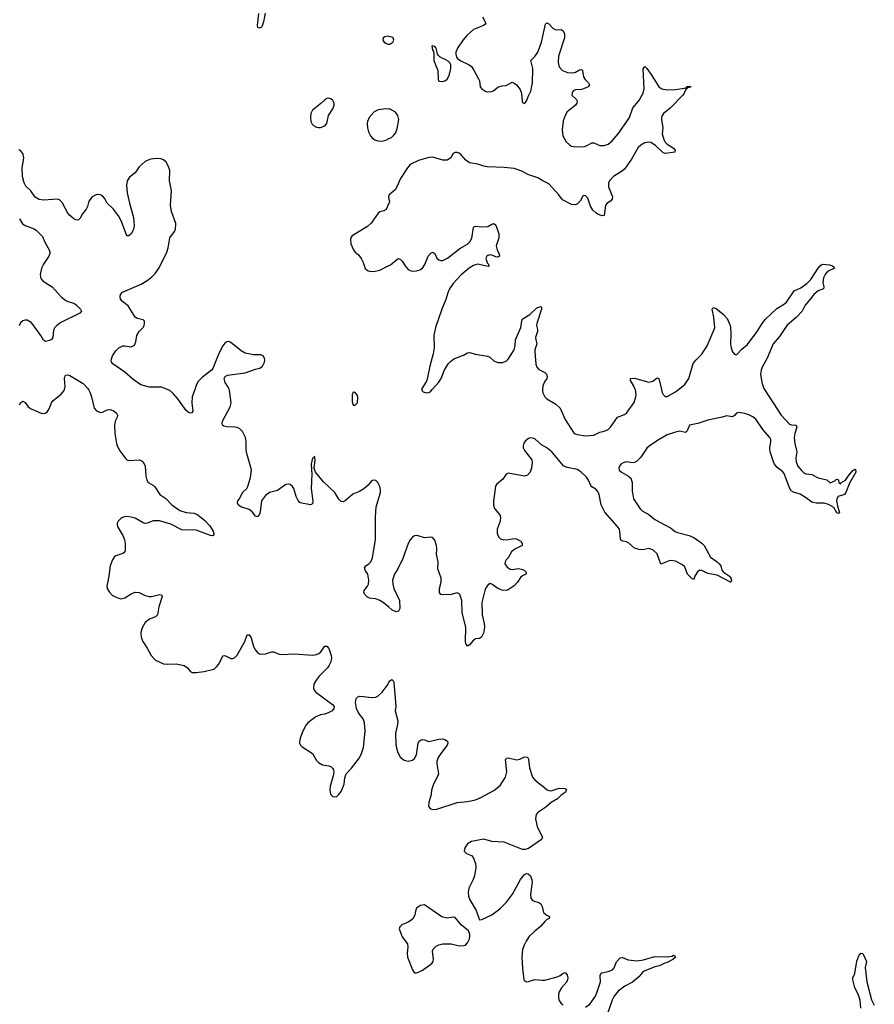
# Model space of a CAD drawing. Header units: inches. Extents: x 1649826 to 1814874, y 507393 to 641959.
# Tile 87 of 131: x 1746378 to 1754762, y 563969 to 573629. Entities that reach past the tile are written whole.
import ezdxf

# ---------------------------------------------------------------- set-up
doc = ezdxf.new("R2010")
doc.units = ezdxf.units.IN
doc.header["$MEASUREMENT"] = 0
for name, color, linetype in [('B7546', 7, 'Continuous'), ('B7547', 7, 'Continuous'), ('B7556', 7, 'Continuous'), ('B7557', 7, 'Continuous')]:
    doc.layers.add(name, color=color, linetype=linetype)

msp = doc.modelspace()

# ---------------------------------------------------------------- linework, layer by layer
at = {"layer": 'B7546', "color": 6, "elevation": 500}
for points in [[(1746377.2, 569850), (1746390, 569874.9), (1746410, 569888.2), (1746430, 569873), (1746462.6, 569830), (1746490, 569811.6), (1746590, 569770.5), (1746610, 569764.9), (1746630, 569767.7), (1746650, 569784), (1746668.5, 569811.5), (1746689.8, 569870), (1746705.6, 569894.4), (1746784.1, 569955.9), (1746814, 569990), (1746816.2, 570000)], [(1747052.2, 570000), (1747068.5, 569970), (1747082, 569930), (1747110, 569818), (1747130, 569790.8), (1747170, 569776.3), (1747190, 569779.3), (1747237.2, 569802.7), (1747270, 569806), (1747305.5, 569790), (1747328.4, 569770), (1747336, 569750), (1747333.1, 569730), (1747314.3, 569690), (1747309.1, 569650), (1747312.2, 569570), (1747327.6, 569470), (1747333.4, 569450), (1747359.6, 569399.6), (1747420.3, 569320.3), (1747430.4, 569310.3), (1747450, 569304.9), (1747550.2, 569310.2), (1747570, 569304.9), (1747590, 569292), (1747607.2, 569250), (1747613.8, 569150), (1747624.7, 569110), (1747639.5, 569090), (1747690, 569059.7), (1747705, 569045), (1747751.1, 568970), (1747811.1, 568931.1), (1747871.8, 568870), (1747950, 568815.1), (1748010, 568794.4), (1748090, 568788.4), (1748125.7, 568770), (1748194.9, 568714.9), (1748244.5, 568664.4), (1748276.5, 568610), (1748282, 568578), (1748280.7, 568570), (1748273.8, 568566.2), (1748250, 568568.9), (1748110, 568620.6), (1747970, 568623.5), (1747860, 568680), (1747750, 568712.1), (1747686.5, 568713.5), (1747630, 568690.7), (1747610, 568687.4), (1747590, 568693.5), (1747510, 568737.4), (1747470, 568749.7), (1747430, 568755.1), (1747407, 568753), (1747377.8, 568742.3), (1747342.4, 568710), (1747334.4, 568690), (1747334.4, 568670), (1747341.3, 568650), (1747390.2, 568570.2), (1747407.1, 568527.1), (1747413.1, 568486.9), (1747413.3, 568426.7), (1747409.1, 568410.9), (1747400, 568400), (1747388.1, 568391.9), (1747322, 568370), (1747304.2, 568355.8), (1747287.2, 568330), (1747264.9, 568270), (1747253.1, 568170), (1747234, 568070), (1747237.6, 568050), (1747254.8, 568014.8), (1747284.8, 567984.8), (1747330, 567959.5), (1747370, 567948.8), (1747410, 567957.6), (1747470, 567995.8), (1747510, 568014), (1747550, 568010.3), (1747610, 567979), (1747649.2, 567969.2), (1747670, 567970.2), (1747750, 567991.3), (1747770, 567986.8), (1747776, 567970), (1747743.9, 567870), (1747730.2, 567789.8), (1747709.2, 567770.8), (1747650, 567747.1), (1747610, 567714.3), (1747582, 567670), (1747568.3, 567631.7), (1747565.5, 567610), (1747570.2, 567570), (1747584.7, 567530), (1747630, 567464.4), (1747667.9, 567390), (1747710, 567346), (1747790, 567310.3), (1747830, 567306.3), (1747912.1, 567307.9), (1747990, 567294.4), (1748024.4, 567270), (1748050, 567236.3), (1748070, 567224.4), (1748110, 567223.1), (1748186.2, 567233.8), (1748270, 567253), (1748290, 567262), (1748310, 567279.1), (1748330, 567307.7), (1748371.5, 567388.5), (1748390, 567392.2), (1748450, 567360.3), (1748470, 567360.3), (1748490, 567372), (1748510, 567394.4), (1748586, 567530), (1748610, 567594.8), (1748630, 567594.9), (1748650, 567564), (1748670, 567480.7), (1748690, 567442.4), (1748710, 567421.1), (1748730, 567408.9), (1748750, 567404), (1748790, 567406.9), (1748850, 567428.7), (1748868.5, 567428.5), (1748924.7, 567404.7), (1748950, 567400.5), (1749070, 567408), (1749250, 567394.9), (1749290, 567400.3), (1749312.7, 567410), (1749332.4, 567427.6), (1749370, 567482.8), (1749390, 567482.8), (1749410, 567460.7), (1749434.3, 567390), (1749435.6, 567370), (1749428.9, 567330), (1749411.7, 567290), (1749397, 567270), (1749317, 567190), (1749284.9, 567150), (1749264.2, 567110), (1749259.5, 567070), (1749266.7, 567050), (1749282.4, 567030), (1749448, 566910), (1749461.6, 566890), (1749460.5, 566870), (1749443, 566850), (1749409.2, 566830.8), (1749370, 566817.2), (1749330, 566809.8), (1749283.8, 566790), (1749206, 566730), (1749187.8, 566710), (1749155.6, 566650), (1749130, 566579), (1749122.6, 566542.6), (1749123.1, 566530), (1749132.4, 566510), (1749150, 566494), (1749251, 566431), (1749290, 566361.6), (1749310, 566340.3), (1749350, 566320.2), (1749410.7, 566310), (1749430, 566301.7), (1749446.1, 566286.1), (1749455.3, 566270), (1749458.7, 566250), (1749452.4, 566210), (1749423.7, 566110), (1749419.3, 566070), (1749427.7, 566030), (1749448.4, 566008.4), (1749470, 566004), (1749490, 566007.3), (1749510, 566026.8), (1749530, 566056), (1749559.5, 566130), (1749567.7, 566192.3), (1749579.5, 566230), (1749633.9, 566286.1), (1749710, 566388), (1749729.7, 566430), (1749749.7, 566490), (1749766.8, 566650), (1749761.2, 566730), (1749747.2, 566770), (1749701, 566830), (1749681.7, 566870), (1749671.3, 566930), (1749679.6, 566970), (1749694.7, 566985.2), (1749710, 566991.3), (1749750, 566990.2), (1749830, 566978.4), (1749870, 566983.2), (1749890, 566991.5), (1749933.7, 567030), (1749983, 567097), (1750000, 567125.9)], [(1748094.5, 570000), (1748070, 569929), (1748067, 569870), (1748077.3, 569790), (1748067.5, 569772.5), (1748051.2, 569768.8), (1748030, 569777.8), (1748010, 569794.2), (1747930, 569908.7), (1747883.1, 569963.1), (1747850, 569989.8), (1747827, 570000)], [(1750000, 567864.3), (1749943.9, 567910), (1749910, 567932.2), (1749870, 567945.7), (1749810, 567954), (1749790, 567962.7), (1749766.2, 567986.2), (1749755.4, 568010), (1749758.6, 568030), (1749789, 568070), (1749798.3, 568090), (1749803.7, 568130), (1749791.5, 568190), (1749767.8, 568230), (1749761.4, 568250), (1749772.2, 568270), (1749806.3, 568293.7), (1749821.2, 568310), (1749837.5, 568350), (1749868.2, 568530), (1749868.6, 568751.4), (1749874.5, 568850), (1749917.3, 568990), (1749917.5, 569017.5), (1749909.8, 569050), (1749890, 569087.3), (1749870, 569107.8), (1749850, 569112.8), (1749830, 569103.5), (1749797.4, 569062.6), (1749754.7, 569025.3), (1749710, 568999.1), (1749644.7, 568975.3), (1749570, 568907.6), (1749550, 568899.6), (1749530, 568903.6), (1749510, 568924.5), (1749469.1, 568989.1), (1749356.6, 569096.6), (1749279.3, 569190), (1749268, 569230), (1749275.1, 569310), (1749270, 569346), (1749264.7, 569335.3), (1749250, 569328), (1749236, 569270), (1749243, 569170), (1749235.8, 569030), (1749254.1, 568905.9), (1749252.8, 568887.3), (1749244.9, 568875.1), (1749230, 568868), (1749129.6, 568890), (1749110, 568912.3), (1749090, 568952.3), (1749065.7, 569030), (1749054.3, 569050), (1749030, 569068.2), (1749010, 569073.7), (1748987.3, 569070), (1748907.3, 569010), (1748830, 568992), (1748790, 568962.6), (1748750.2, 568910), (1748737.6, 568802.4), (1748730, 568779.5), (1748710, 568752), (1748690, 568758), (1748659.6, 568799.6), (1748630, 568824), (1748548.5, 568848.5), (1748522, 568870), (1748514.5, 568890), (1748519.3, 568910), (1748534.5, 568930), (1748565.1, 568990), (1748604.7, 569030), (1748614.5, 569050), (1748641.9, 569138.1), (1748652.2, 569212.2), (1748605.6, 569374.4), (1748599.7, 569410), (1748600.5, 569490), (1748592.8, 569530), (1748563.6, 569590), (1748535.9, 569615.9), (1748510, 569626.9), (1748490, 569632.1), (1748410, 569635.3), (1748381.5, 569641.5), (1748366.9, 569650), (1748363.1, 569670), (1748368.2, 569690), (1748443.8, 569830), (1748454, 569870), (1748435.5, 569995.6), (1748433.7, 570000)]]:
    msp.add_lwpolyline(points, dxfattribs=at)
msp.add_lwpolyline([(1749650, 569976), (1749638.4, 569950), (1749639.1, 569879.1), (1749650, 569846.8), (1749670, 569846.8), (1749693.3, 569870), (1749694, 569926), (1749687.3, 569950), (1749670, 569971.8)], close=True, dxfattribs=at)
at = {"layer": 'B7547', "color": 6}
for points, elevation in [([(1748785.5, 573694.5), (1748769.3, 573610), (1748756.8, 573570), (1748750, 573556.9), (1748730, 573545.1), (1748714.5, 573554.5), (1748711, 573571), (1748723.1, 573690)], 400), ([(1750000, 573464.2), (1749990, 573466.6), (1749959.1, 573460.9), (1749942.8, 573450), (1749940.7, 573430), (1749954, 573410), (1749970, 573398), (1749990, 573390.5), (1750000, 573390.5)], 500), ([(1750000, 572751.5), (1749970, 572755.3), (1749894.4, 572745.6), (1749855.3, 572724.7), (1749807.6, 572670), (1749789.3, 572630), (1749786.7, 572610), (1749790.2, 572570), (1749800.2, 572530), (1749818.6, 572490), (1749834.3, 572470), (1749863.1, 572450), (1749890, 572441), (1749930, 572438.2), (1749970, 572447.5), (1750000, 572462.3)], 500), ([(1747827, 570000), (1747770, 570025.2), (1747650, 570024.3), (1747567.1, 570047.1), (1747490, 570097.7), (1747410, 570169.7), (1747292.7, 570252.7), (1747278.3, 570270), (1747275.6, 570290), (1747289.8, 570330), (1747320.5, 570379.5), (1747350, 570410.3), (1747390, 570428.9), (1747410.3, 570430.3), (1747470, 570420.4), (1747502.7, 570437.3), (1747518.7, 570470), (1747528.2, 570530), (1747551.5, 570570), (1747589.6, 570610), (1747599.6, 570630), (1747602.9, 570650), (1747602, 570670), (1747590, 570683.7), (1747530, 570698), (1747509.6, 570710), (1747442.5, 570822.5), (1747385, 570865), (1747367.4, 570887.4), (1747362.2, 570910), (1747366.3, 570933.7), (1747385, 570955), (1747570, 571035.6), (1747630, 571070.2), (1747670, 571101.8), (1747710, 571143.6), (1747750, 571200.9), (1747820.9, 571350), (1747834.6, 571390), (1747849.9, 571490.1), (1747896.8, 571550), (1747907.4, 571572.6), (1747910.6, 571630), (1747867.5, 571747.5), (1747855.7, 571810), (1747867.1, 571950), (1747849.1, 572050), (1747850.8, 572150), (1747838.2, 572190), (1747815.6, 572230), (1747790, 572254.5), (1747764, 572264), (1747730, 572268.7), (1747690, 572265.6), (1747650, 572256.2), (1747610, 572237.4), (1747550, 572186.2), (1747512.2, 572127.8), (1747454.7, 572085.3), (1747432.8, 572050), (1747424.9, 572004.9), (1747431.5, 571930), (1747454, 571830), (1747493.5, 571690), (1747500.7, 571610), (1747493.6, 571570), (1747470, 571529.6), (1747450, 571509.6), (1747430, 571509.4), (1747376.1, 571650), (1747346.4, 571706.4), (1747299.1, 571770), (1747235.7, 571830), (1747210, 571879.7), (1747190, 571901.5), (1747170, 571910.7), (1747150, 571913.2), (1747128, 571910), (1747087.6, 571890), (1747055.8, 571850), (1747042.3, 571797.7), (1747029.1, 571770), (1746994.7, 571725.3), (1746970, 571682), (1746950, 571663.5), (1746930, 571665.1), (1746910, 571675.1), (1746867.1, 571710), (1746850, 571731.8), (1746795.6, 571835.6), (1746770, 571861.6), (1746749.7, 571869.7), (1746610, 571859.2), (1746570, 571866.2), (1746529.8, 571889.8), (1746487.4, 571950), (1746437.3, 571997.3), (1746420.2, 572030), (1746404, 572090), (1746403, 572177), (1746418.1, 572270), (1746411.5, 572311.5), (1746390, 572342.3), (1746370, 572353.1)], 500), ([(1750000, 571828.2), (1749971.5, 571768.5), (1749950, 571755.7), (1749910, 571742.9), (1749894.7, 571730), (1749826.4, 571633.6), (1749790, 571599.2), (1749640.2, 571510), (1749627.3, 571492.7), (1749622.7, 571477.3), (1749627.3, 571430), (1749653.6, 571370), (1749670, 571348.8), (1749701.1, 571321.1), (1749727.1, 571287.1), (1749748.5, 571248.5), (1749767.6, 571187.6), (1749790, 571167.5), (1749810, 571161.9), (1749850, 571160.3), (1749910, 571173.4), (1750000, 571217)], 500), ([(1750000, 571902.3), (1749994.9, 571890), (1750000, 571870.2)], 500), ([(1746376.1, 571676.1), (1746407, 571627), (1746430, 571609), (1746518.6, 571578.6), (1746541.7, 571561.7), (1746602.2, 571502.2), (1746626.1, 571446.1), (1746667.1, 571370), (1746674.7, 571350), (1746674.3, 571334.3), (1746664.7, 571310), (1746610.5, 571229.5), (1746592.5, 571190), (1746578.5, 571130), (1746586.5, 571090), (1746601.2, 571070), (1746627, 571050), (1746696.8, 571010), (1746785.9, 570910), (1746820.3, 570880.3), (1746850, 570863.3), (1746909.2, 570849.2), (1746930, 570836), (1746974.4, 570790), (1746983.2, 570770), (1746967.8, 570750), (1746782.6, 570657.4), (1746741.8, 570630), (1746723.5, 570610), (1746710, 570582.9), (1746703, 570510), (1746689.5, 570490.5), (1746670, 570482), (1746630, 570473.5), (1746610, 570485.1), (1746584.1, 570530), (1746510, 570634.2), (1746490, 570658), (1746450, 570680.4), (1746430, 570682), (1746410, 570675.6), (1746385.8, 570654.2), (1746373.9, 570626.1)], 500), ([(1748433.7, 570000), (1748423.7, 570023.7), (1748393.7, 570070), (1748382.4, 570110), (1748392.3, 570130), (1748417.5, 570142.5), (1748590, 570166.2), (1748690, 570201.1), (1748733.2, 570210), (1748759.5, 570230), (1748779.7, 570270), (1748782.4, 570290), (1748778.7, 570310), (1748766, 570330), (1748740.5, 570340.5), (1748670, 570341.5), (1748590, 570358.8), (1748550, 570381.8), (1748450, 570463.9), (1748430, 570471), (1748410, 570468.4), (1748390, 570456.9), (1748370, 570429.6), (1748330, 570354), (1748273.3, 570206.7), (1748259.1, 570190), (1748170, 570121.4), (1748130, 570078.7), (1748111.8, 570050), (1748094.5, 570000)], 500), ([(1746816.2, 570000), (1746822.7, 570030), (1746816.9, 570110), (1746825.2, 570134.8), (1746830, 570140.5), (1746850, 570144.9), (1746870, 570138.7), (1746999.2, 570059.2), (1747046.7, 570010), (1747052.2, 570000)], 500)]:
    msp.add_lwpolyline(points, dxfattribs=dict(at, elevation=elevation))
at = {"layer": 'B7547', "color": 6, "elevation": 500}
msp.add_lwpolyline([(1749410, 572858), (1749390, 572855.1), (1749370, 572843), (1749333.3, 572806.7), (1749250, 572742.6), (1749233.2, 572710), (1749230.2, 572670), (1749235.5, 572630), (1749246, 572606), (1749260.3, 572590), (1749290, 572576.1), (1749310, 572572.9), (1749330, 572573.1), (1749370, 572588.9), (1749391.2, 572610), (1749406.3, 572690), (1749450, 572756.4), (1749461.6, 572790), (1749462.8, 572810), (1749450, 572836.9), (1749430, 572851.9)], close=True, dxfattribs=at)
at = {"layer": 'B7556', "color": 6, "elevation": 500}
for points in [[(1753685.2, 570000), (1753846.9, 569750), (1753930, 569660.3), (1753950, 569652.9), (1753994.8, 569650), (1754000.3, 569630), (1753980.6, 569570), (1753975.2, 569530), (1753980.8, 569470), (1754001.3, 569390), (1753993, 569330), (1753994.9, 569290), (1754010.4, 569250), (1754050, 569202), (1754070, 569183), (1754090, 569173), (1754150, 569166), (1754210, 569134), (1754296.3, 569116.3), (1754330, 569086), (1754374, 569106), (1754390, 569122), (1754399.6, 569119.6), (1754410, 569114), (1754414, 569090), (1754430, 569074), (1754434.6, 569085.4), (1754479, 569110), (1754504, 569150), (1754550, 569206.8), (1754570, 569218), (1754576, 569216), (1754579.1, 569190), (1754518.8, 569081.2), (1754483.2, 568990), (1754467.7, 568970), (1754408.1, 568951.9), (1754394, 568930), (1754392, 568910), (1754400.3, 568860.3), (1754420.7, 568790), (1754410, 568783.6), (1754394, 568790), (1754364.1, 568844.1), (1754313.6, 568873.6), (1754270, 568885.5), (1754190, 568885.7), (1754150, 568894.1), (1754095, 568935), (1754032.7, 568972.7), (1753970, 568992.6), (1753946.8, 569006.8), (1753930, 569035.4), (1753877.5, 569177.5), (1753858.9, 569198.9), (1753810, 569235.3), (1753782.9, 569270), (1753773, 569290), (1753739.2, 569390), (1753737.7, 569430), (1753747.5, 569490), (1753745.2, 569510), (1753734.4, 569534.4), (1753667.3, 569610), (1753597.7, 569710), (1753570, 569731.7), (1753530, 569752.5), (1753490, 569766), (1753430, 569776.8), (1753410, 569768.2), (1753390, 569746.9), (1753370, 569733.5), (1753310, 569741.4), (1753270, 569728.9), (1753130, 569701), (1753030, 569667.2), (1752964.4, 569655.6), (1752950, 569649.7), (1752925.7, 569594.3), (1752910, 569578.3), (1752850, 569591.8), (1752810, 569583.2), (1752730, 569555.8), (1752650, 569511.8), (1752554.9, 569450), (1752530, 569424.7), (1752470, 569337.4), (1752430, 569295.8), (1752410, 569285.1), (1752390, 569282.6), (1752330, 569292.3), (1752296.9, 569283.1), (1752275.5, 569270), (1752260.3, 569250), (1752256.5, 569230), (1752259.5, 569210), (1752280.4, 569190), (1752351.6, 569151.6), (1752372.3, 569132.3), (1752386.2, 569090), (1752385.4, 569005.4), (1752398, 568930), (1752466, 568830), (1752485, 568810), (1752550, 568773.1), (1752610, 568724.4), (1752762.7, 568642.7), (1752808.2, 568608.2), (1752830, 568598.9), (1752946.4, 568570), (1752990, 568549.2), (1753070, 568494.9), (1753092.8, 568470), (1753155.3, 568355.3), (1753220.7, 568310), (1753241, 568290), (1753256, 568270), (1753267.3, 568230), (1753282, 568210), (1753342, 568170), (1753355.5, 568150), (1753360.7, 568130), (1753354, 568110), (1753350, 568109.6), (1753219.2, 568179.2), (1753130, 568196.4), (1753070, 568226.6), (1753050, 568229.6), (1753026.7, 568213.3), (1753001.6, 568170), (1752990, 568138), (1752970, 568145.2), (1752929.6, 568189.6), (1752901.7, 568261.7), (1752880.9, 568280.9), (1752810, 568316.8), (1752770, 568324.2), (1752750, 568320.9), (1752667.3, 568287.3), (1752630, 568389.5), (1752590, 568427.8), (1752550, 568442), (1752490, 568429.6), (1752450, 568432), (1752410, 568445.6), (1752352.3, 568492.3), (1752330, 568505.1), (1752293, 568513), (1752280.7, 568520.7), (1752272.8, 568532.8), (1752266.7, 568606.7), (1752260.4, 568630), (1752240, 568660), (1752119, 568799), (1752083.1, 568870), (1752061.6, 568970), (1752050, 569001.3), (1752030, 569023.1), (1751990, 569047.6), (1751979.5, 569059.5), (1751958.5, 569110), (1751939.5, 569139.5), (1751886.2, 569190), (1751850, 569214.8), (1751750, 569236), (1751712.3, 569252.3), (1751599.3, 569390), (1751550, 569427.9), (1751497.7, 569457.7), (1751430, 569516.4), (1751410, 569524.8), (1751390, 569526.9), (1751370, 569522), (1751341.2, 569498.8), (1751324.6, 569475.4), (1751316.5, 569450), (1751318.3, 569430), (1751330, 569403), (1751402.3, 569310), (1751405.4, 569285.4), (1751398.4, 569230), (1751384, 569190), (1751359, 569161), (1751330, 569150.9), (1751170, 569181.5), (1751150.4, 569170), (1751117.2, 569122.8), (1751055.3, 569070), (1751045.8, 569054.2), (1751026.4, 568906.4), (1751025.5, 568865.5), (1751034.2, 568834.2), (1751088.7, 568770), (1751095.5, 568750), (1751090.2, 568710), (1751062.7, 568630), (1751063, 568590), (1751074.3, 568554.3), (1751095.8, 568535.8), (1751127.4, 568527.4), (1751170, 568528.2), (1751230, 568538.4), (1751250, 568534.7), (1751292.8, 568512.8), (1751307.4, 568490), (1751306.4, 568470), (1751230, 568432.7), (1751202.4, 568410), (1751170.1, 568349.9), (1751150, 568329.6), (1751139.6, 568310), (1751138.5, 568290), (1751159.3, 568259.3), (1751190, 568238.2), (1751210, 568235), (1751270, 568243.5), (1751310, 568236.1), (1751327.3, 568230), (1751347.7, 568210), (1751345.2, 568194.8), (1751344, 568190), (1751310, 568173), (1751290, 568155.4), (1751260.6, 568110), (1751230, 568075.5), (1751170, 568036), (1751150, 568028.4), (1751110, 568033.5), (1751070, 568049.7), (1751010, 568091.6), (1750990, 568096.2), (1750970, 568082.9), (1750950, 568053.6), (1750941.5, 568030), (1750910.1, 567910), (1750914.4, 567790), (1750933.8, 567706.2), (1750936.9, 567670), (1750928.9, 567610), (1750908.2, 567571.8), (1750890, 567559.1), (1750850, 567553.7), (1750830, 567541.7), (1750790, 567495.6), (1750770, 567483.7), (1750754.7, 567510), (1750750, 567528.7), (1750753.5, 567670), (1750717.2, 567810), (1750715.3, 567930), (1750695.4, 567990), (1750690, 567997.6), (1750670, 568006.9), (1750610, 567989.8), (1750530, 567985.8), (1750509.9, 567989.8), (1750496.8, 568010), (1750496.5, 568050), (1750511.3, 568110), (1750512.8, 568150), (1750480.6, 568240.6), (1750483.7, 568310), (1750465.8, 568385.8), (1750469.1, 568430.9), (1750466.2, 568470), (1750450, 568522.4), (1750427.9, 568547.9), (1750410, 568552.9), (1750350, 568546.4), (1750286.5, 568566.5), (1750270, 568569.8), (1750250, 568566), (1750230, 568551), (1750210, 568527.3), (1750190, 568489.7), (1750136.5, 568343.5), (1750090.5, 568249.5), (1750054.8, 568190), (1750036.3, 568130), (1750037.8, 568090), (1750048.4, 568048.4), (1750103.9, 567930), (1750106.7, 567853.3), (1750094, 567826), (1750070, 567818.9), (1750030, 567839.8), (1750000, 567864.3)], [(1750323.5, 570000), (1750323.2, 569990), (1750336.8, 569976.8), (1750370, 569968.8), (1750390, 569972.5), (1750410, 569984.5), (1750423.8, 570000)], [(1751506.6, 570000), (1751505.6, 569990), (1751510.2, 569970), (1751530, 569930.3), (1751550.1, 569910.1), (1751636.7, 569856.7), (1751679.1, 569819.1), (1751728.2, 569708.2), (1751810, 569579.3), (1751827.2, 569567.2), (1751850, 569559.3), (1751925.3, 569545.3), (1752010, 569554.2), (1752070, 569581.7), (1752110, 569591.5), (1752150.4, 569609.6), (1752174, 569630), (1752241.6, 569730), (1752310, 569754.6), (1752331.2, 569770), (1752405, 569875), (1752423.5, 569930), (1752425.3, 569950), (1752417.8, 569997.8), (1752416.9, 570000)], [(1752673.2, 570000), (1752678.1, 569978.1), (1752690, 569952.2), (1752710, 569931.6), (1752730, 569931.3), (1752810, 569976.8), (1752839.4, 570000)], [(1750000, 567125.9), (1750010, 567143), (1750030, 567156.3), (1750042.8, 567142.8), (1750048.5, 567128.5), (1750067.2, 566890), (1750062.4, 566850), (1750088.7, 566750), (1750085.2, 566714.8), (1750063.2, 566630), (1750067.1, 566512.9), (1750082.6, 566450), (1750110, 566394.4), (1750150, 566364.9), (1750190, 566354.4), (1750230, 566365.3), (1750250, 566379.5), (1750270, 566416), (1750287, 566530), (1750296.9, 566550), (1750310, 566561.5), (1750330, 566566.7), (1750350, 566564), (1750390, 566548.9), (1750490, 566570.2), (1750530, 566573.2), (1750550, 566567.2), (1750574, 566550), (1750577.4, 566530), (1750570.2, 566510), (1750509, 566431), (1750484.6, 566390), (1750471.5, 566351.5), (1750470.2, 566330), (1750486.9, 566230), (1750480.8, 566210), (1750438.5, 566130), (1750419.1, 566070), (1750413.8, 566026.2), (1750393, 565950), (1750387.3, 565910), (1750406.4, 565886.4), (1750430, 565881.6), (1750470, 565884.9), (1750670, 565949.2), (1750770, 565958.6), (1750850, 565976.8), (1750902.7, 565997.3), (1751030, 566066.3), (1751090, 566117.1), (1751142.9, 566197.1), (1751156.4, 566250), (1751145.1, 566370), (1751155.1, 566384.9), (1751170, 566388), (1751250, 566367.2), (1751284.4, 566375.6), (1751330, 566397.1), (1751355.2, 566395.2), (1751365.2, 566385.2), (1751370, 566372), (1751379.5, 566290), (1751410, 566196), (1751430, 566170.7), (1751473.8, 566133.8), (1751510.8, 566110), (1751552.7, 566072.7), (1751570, 566066), (1751590, 566064.4), (1751670, 566088.4), (1751725.4, 566085.4), (1751738.8, 566078.8), (1751741, 566070), (1751730, 566047), (1751690, 566019.5), (1751655, 565985), (1751592.7, 565950), (1751538.3, 565901.7), (1751461, 565850), (1751446, 565830), (1751437.3, 565790), (1751454, 565710), (1751506.8, 565610), (1751501, 565590), (1751495.2, 565584.8), (1751370, 565497.2), (1751333.7, 565486.3), (1751310, 565489.3), (1751130, 565559.2), (1751010, 565567.1), (1750930, 565589.8), (1750810, 565566.3), (1750770, 565542), (1750748.2, 565510), (1750740.5, 565490), (1750739.1, 565470), (1750761, 565450), (1750810, 565428.4), (1750826.7, 565410), (1750849.1, 565350), (1750853.6, 565310), (1750839.1, 565230), (1750827.3, 565192.7), (1750784.7, 565110), (1750777.8, 565070), (1750780.3, 565030), (1750792.8, 564992.7), (1750854.9, 564890), (1750885.2, 564805.2), (1750890, 564798), (1750910, 564800.7), (1751010, 564848.1), (1751050, 564875.5), (1751090, 564907.5), (1751154, 564970), (1751211.4, 565050), (1751290, 565192.7), (1751330, 565244), (1751350, 565250.8), (1751367.5, 565247.5), (1751388.4, 565228.4), (1751403.1, 565190), (1751405.8, 565165.8), (1751389.1, 565050), (1751392, 565010), (1751410, 564987.2), (1751470, 564968.9), (1751490, 564954.9), (1751503.6, 564930), (1751518, 564870), (1751550, 564842.4), (1751574, 564830), (1751570.6, 564810), (1751550, 564800.5), (1751530, 564782.6), (1751488.2, 564731.8), (1751430, 564686), (1751371.6, 564630), (1751345, 564590), (1751326, 564550), (1751311.8, 564508.2), (1751304.6, 564430), (1751310, 564322), (1751324.9, 564210), (1751330, 564201), (1751350, 564190.7), (1751370, 564193), (1751430, 564212.7), (1751504.5, 564204.4), (1751530, 564207.1), (1751650, 564238.2), (1751678.7, 564250), (1751710, 564274.4), (1751730, 564281.6), (1751750, 564259.1), (1751755.8, 564230), (1751753.4, 564210), (1751743.8, 564190), (1751693.7, 564130), (1751670, 564092.8), (1751663.8, 564070), (1751663.2, 564030), (1751670, 564006.4), (1751690, 563978.5), (1751710, 563964.3)], [(1754628.9, 563930), (1754624.1, 564010), (1754604.7, 564070), (1754568.9, 564130), (1754549.8, 564210), (1754549.8, 564230), (1754568.9, 564271.1), (1754590, 564393.4), (1754610, 564445.5), (1754630, 564470.8), (1754650, 564468), (1754684.9, 564390), (1754673.1, 564330), (1754688.6, 564190), (1754733.1, 564013.1), (1754761.5, 563961.5)], [(1751930, 563942.5), (1751970.8, 563970), (1752026.2, 564050), (1752042.8, 564090), (1752076.4, 564190), (1752073.3, 564250), (1752078, 564270), (1752090, 564279), (1752150.7, 564289.3), (1752193.2, 564306.8), (1752210, 564328), (1752233.7, 564386.3), (1752270, 564425.3), (1752290, 564428.7), (1752345.4, 564405.4), (1752434, 564394), (1752495.9, 564404.1), (1752610, 564437.7), (1752730, 564435.4), (1752777.1, 564442.9), (1752790.3, 564450.3), (1752803.5, 564443.5), (1752810, 564432), (1752784.9, 564410), (1752730, 564377.7), (1752706.8, 564373.2), (1752652.9, 564347.1), (1752610, 564337.2), (1752505.4, 564294.6), (1752482.8, 564277.2), (1752450, 564238.4), (1752410, 564202.7), (1752390, 564187.7), (1752312.9, 564147.1), (1752250, 564098.7), (1752210, 564049.7), (1752190.2, 564010), (1752142, 563870)]]:
    msp.add_lwpolyline(points, dxfattribs=at)
msp.add_lwpolyline([(1750350, 564945.6), (1750310, 564938.7), (1750270, 564913.2), (1750263.1, 564896.9), (1750254.4, 564845.6), (1750236.4, 564810), (1750216.4, 564790), (1750190, 564773.7), (1750127.7, 564750), (1750106.4, 564730), (1750101.6, 564710), (1750128.9, 564630), (1750183.7, 564563.7), (1750187.1, 564530), (1750178.5, 564470), (1750182.3, 564430), (1750230, 564306.8), (1750250, 564278.8), (1750270, 564276.3), (1750290, 564284.4), (1750330, 564305.2), (1750422, 564370), (1750433.3, 564390), (1750437.6, 564410), (1750426.2, 564490), (1750433.7, 564510), (1750462, 564538), (1750490, 564553.8), (1750530, 564563.2), (1750610, 564561.6), (1750690, 564544.2), (1750735.1, 564544.9), (1750750, 564550.6), (1750770, 564570.8), (1750789.5, 564610), (1750794, 564634), (1750794, 564654), (1750779.3, 564690), (1750710, 564749.6), (1750650, 564819.5), (1750630, 564822.9), (1750570, 564815.4), (1750530, 564823.5), (1750510, 564832.8)], close=True, dxfattribs=at)
at = {"layer": 'B7557', "color": 6, "elevation": 500}
for points in [[(1750918, 573658), (1750944.9, 573610), (1750950.4, 573590), (1750928.4, 573571.6), (1750830, 573533.8), (1750764.2, 573475.8), (1750727.7, 573432.3), (1750671.7, 573350), (1750657, 573310), (1750656.4, 573290), (1750663.1, 573263.1), (1750673.4, 573250), (1750707, 573227), (1750787.5, 573187.5), (1750808.9, 573168.9), (1750834.4, 573134.4), (1750880.2, 573050), (1750887.2, 573030), (1750894.9, 572970), (1750910.3, 572950.3), (1750950, 572926.4), (1750970, 572920.4), (1751010, 572924.9), (1751030, 572934.4), (1751070, 572968.7), (1751110, 572980.3), (1751150, 572984.9), (1751210, 573017), (1751230, 573007.2), (1751250, 572988.8), (1751286, 572946), (1751301.7, 572910), (1751306.4, 572826.4), (1751310, 572818), (1751330, 572806), (1751350, 572831.3), (1751364.9, 572875.1), (1751391.3, 572928.7), (1751409.8, 573009.8), (1751412.9, 573150), (1751391.3, 573230), (1751430.5, 573269.5), (1751459.8, 573310), (1751497.6, 573410), (1751535.8, 573584.2), (1751550, 573598.4), (1751570, 573588.4), (1751607.8, 573547.8), (1751630, 573534.9), (1751650, 573530.2), (1751690, 573532.2), (1751710, 573520.7), (1751721.1, 573490), (1751720.9, 573450), (1751662.5, 573270), (1751659.8, 573210), (1751670, 573168), (1751701.6, 573130), (1751751.2, 573111.2), (1751811.8, 573108.2), (1751830, 573113.4), (1751870, 573136.5), (1751890, 573141.6), (1751898.7, 573130), (1751908.7, 573068.7), (1751923.6, 573043.6), (1751958.4, 573010), (1751968.2, 572990), (1751953, 572970), (1751923.9, 572956.1), (1751890, 572946.2), (1751830, 572941.7), (1751808.5, 572930), (1751796.4, 572910), (1751795.5, 572890), (1751838.4, 572850), (1751847.2, 572830), (1751843.1, 572810), (1751830.1, 572789.8), (1751750, 572724.2), (1751728.1, 572690), (1751710, 572636), (1751698.5, 572550), (1751707.2, 572490), (1751737.6, 572430), (1751770, 572400.4), (1751790, 572388.7), (1751810, 572384.2), (1751910, 572383.6), (1751945.7, 572394.3), (1751990, 572421.7), (1752010, 572422.3), (1752070, 572396.1), (1752110, 572393.8), (1752150, 572407.1), (1752190, 572440.2), (1752247.5, 572510), (1752335.4, 572630), (1752359.4, 572670), (1752393.8, 572766.2), (1752450, 572834.7), (1752494.1, 572910), (1752505.5, 572950), (1752493.3, 573146.7), (1752509.6, 573170.3), (1752530, 573150.4), (1752572.9, 573092.9), (1752649.1, 572970), (1752677.1, 572950), (1752730, 572940.5), (1752810, 572943.8), (1752919, 572961), (1752919, 572970), (1752930, 572975.5), (1752950, 572976), (1752962, 572970), (1752921, 572959), (1752921, 572950), (1752914.2, 572945.8), (1752897.8, 572910), (1752882.8, 572890), (1752757.6, 572762.4), (1752694.6, 572710), (1752680.3, 572690), (1752674.7, 572670), (1752672.4, 572650), (1752687.1, 572570), (1752681.7, 572510), (1752695.3, 572455.3), (1752709.4, 572429.4), (1752728.5, 572408.5), (1752790.4, 572370), (1752807.7, 572350), (1752804.7, 572330), (1752710, 572315.4), (1752690, 572323.1), (1752614.3, 572394.3), (1752570, 572423.1), (1752550, 572428.6), (1752510, 572422.7), (1752470, 572399.8), (1752446.1, 572373.9), (1752379.3, 572260.7), (1752310, 572163.9), (1752281, 572139), (1752204.6, 572090), (1752162.3, 572050), (1752154.1, 572025.9), (1752155, 571990), (1752191.8, 571891.8), (1752190.2, 571870), (1752173.8, 571850), (1752141.3, 571830), (1752124.6, 571810), (1752110, 571709.6), (1752090, 571705.7), (1752050, 571722.2), (1752030, 571734.5), (1752001.9, 571761.9), (1751978.5, 571798.5), (1751950, 571877), (1751930, 571902.9), (1751910, 571904.5), (1751902.5, 571897.5), (1751876.5, 571850), (1751850, 571823.1), (1751830, 571814.2), (1751790, 571814.8), (1751701.6, 571861.6), (1751665.4, 571910), (1751570, 572019.1), (1751510, 572048.3), (1751459.5, 572079.5), (1751363.7, 572110), (1751304.8, 572144.8), (1751229.8, 572169.8), (1751130, 572179.3), (1750964.9, 572184.9), (1750931.4, 572191.4), (1750873.6, 572213.6), (1750790, 572225.8), (1750753.7, 572250), (1750710, 572305.1), (1750690, 572320.7), (1750670, 572327.3), (1750650, 572327.3), (1750630, 572317), (1750603.6, 572270), (1750570.1, 572249.9), (1750530, 572251), (1750430, 572279.5), (1750390, 572277.3), (1750291, 572249), (1750210, 572208.2), (1750182.5, 572177.5), (1750113.8, 572070), (1750078.3, 571990), (1750060, 571960), (1750003.1, 571910), (1750000, 571902.3)], [(1750000, 573390.5), (1750010, 573390.5), (1750030, 573402), (1750039.3, 573410), (1750049.3, 573430), (1750041.2, 573450), (1750030, 573457), (1750000, 573464.2)], [(1750000, 572462.3), (1750025.2, 572474.8), (1750046.2, 572493.8), (1750062.9, 572517.1), (1750080.1, 572559.9), (1750095.9, 572650), (1750088, 572690), (1750063.4, 572723.4), (1750011.5, 572750), (1750000, 572751.5)], [(1750000, 571870.2), (1750005.2, 571850), (1750000.9, 571830), (1750000, 571828.2)], [(1750000, 571217), (1750015.5, 571224.5), (1750090, 571285.1), (1750110, 571279.8), (1750130, 571260.1), (1750165.5, 571205.5), (1750190, 571178.9), (1750210, 571167.5), (1750230, 571163.6), (1750270, 571165.8), (1750304.5, 571175.5), (1750330, 571191.9), (1750353, 571227), (1750385.6, 571310), (1750410, 571337.2), (1750430, 571347.8), (1750450, 571334.3), (1750470, 571291.3), (1750490, 571273), (1750510, 571267), (1750530, 571267.7), (1750574.8, 571290), (1750694.3, 571385.7), (1750770, 571426.6), (1750792.7, 571450), (1750813.2, 571486.8), (1750828.7, 571590), (1750839.7, 571600.3), (1750850, 571604.6), (1750910, 571597.6), (1750970, 571600.8), (1751010, 571624.9), (1751030, 571630.4), (1751050, 571612.4), (1751078.3, 571530), (1751079.8, 571490), (1751051, 571410), (1751060.6, 571370), (1751080.8, 571330), (1751083.8, 571310), (1751070, 571300.5), (1751050, 571302.3), (1751010, 571320.3), (1750990, 571322.5), (1750970, 571316.5), (1750961.5, 571310), (1750951.4, 571288.6), (1750965.3, 571245.3), (1750977.4, 571230), (1750978, 571218), (1750984.7, 571210), (1750973.1, 571206.9), (1750870, 571229.9), (1750830, 571217.7), (1750787.7, 571190), (1750710, 571127.8), (1750630, 571039.6), (1750594.7, 570990), (1750577.1, 570950), (1750557.3, 570882.7), (1750518.1, 570790), (1750457.1, 570610), (1750439.8, 570530), (1750444.7, 570410), (1750435.5, 570350), (1750400.7, 570230), (1750376.6, 570103.4), (1750364.7, 570075.3), (1750323.8, 570010), (1750323.5, 570000)], [(1752839.4, 570000), (1752902.8, 570050), (1752941.5, 570110), (1752985.3, 570254.7), (1753009.7, 570290.3), (1753071.2, 570348.8), (1753121.6, 570430), (1753191.6, 570590), (1753195.6, 570610), (1753188.3, 570710), (1753169.5, 570790), (1753179, 570801), (1753190, 570804), (1753210, 570797.1), (1753280.2, 570740.2), (1753318.6, 570698.5), (1753347.4, 570630), (1753351.6, 570610), (1753355.6, 570544.4), (1753350.4, 570450), (1753357.1, 570410), (1753370.8, 570370), (1753390, 570346.8), (1753410, 570342.8), (1753463, 570397), (1753517.5, 570442.5), (1753613.3, 570570), (1753661.8, 570650), (1753693.7, 570690), (1753805.2, 570794.8), (1753879.7, 570840.3), (1753901.5, 570858.5), (1753975.1, 570970), (1754042, 570998), (1754099.5, 571040.5), (1754139.5, 571080.5), (1754210, 571193), (1754230, 571214.8), (1754250, 571230.6), (1754323.6, 571223.6), (1754350, 571214), (1754363.6, 571203.6), (1754370.8, 571190), (1754302.4, 571157.6), (1754283.1, 571136.9), (1754262.8, 571097.2), (1754257, 571050), (1754266, 571010), (1754262.8, 570990), (1754210, 570969.7), (1754166.7, 570933.3), (1754135.8, 570890), (1754083.6, 570830), (1754054, 570770), (1753996.9, 570710), (1753904.6, 570630), (1753830, 570522), (1753770.1, 570449.9), (1753710, 570309.6), (1753660.1, 570219.9), (1753650.2, 570190), (1753646.7, 570150), (1753656.6, 570070), (1753678.7, 570010), (1753685.2, 570000)], [(1750423.8, 570000), (1750490, 570074.6), (1750510.9, 570110), (1750544.6, 570195.4), (1750584.4, 570255.6), (1750603.4, 570276.6), (1750638.4, 570301.6), (1750730, 570336.7), (1750770, 570360.3), (1750790, 570365.4), (1750850, 570347.4), (1750968.5, 570328.5), (1750990, 570317.6), (1751030, 570283.5), (1751070, 570267.3), (1751113.4, 570266.6), (1751150, 570278.9), (1751170, 570299.8), (1751228.4, 570390), (1751237.5, 570430), (1751241.5, 570490), (1751293, 570610), (1751305.6, 570690), (1751383.7, 570736.3), (1751450, 570800.8), (1751490, 570815.8), (1751496.4, 570810), (1751495.2, 570790), (1751450.1, 570650), (1751447.8, 570630), (1751458.2, 570590), (1751457.8, 570570), (1751438.9, 570510), (1751439.8, 570490), (1751452, 570450), (1751430.9, 570390), (1751430.9, 570370), (1751441.7, 570250), (1751450, 570221.3), (1751470, 570197.3), (1751530, 570167.4), (1751547.4, 570150), (1751552.8, 570130), (1751547.8, 570110), (1751524.8, 570075.2), (1751510, 570036), (1751506.6, 570000)], [(1752416.9, 570000), (1752399.8, 570039.8), (1752368.3, 570090), (1752369.8, 570110.2), (1752410, 570112.5), (1752550, 570073.5), (1752590, 570083.9), (1752630, 570114.9), (1752648.7, 570108.7), (1752673.2, 570000)]]:
    msp.add_lwpolyline(points, dxfattribs=at)
msp.add_lwpolyline([(1750427.3, 573372.7), (1750422, 573370), (1750426, 573334), (1750436, 573316), (1750441, 573290), (1750439.1, 573230), (1750478.7, 573130), (1750482.4, 573042.4), (1750490, 573027.7), (1750530, 573024.4), (1750550, 573030.5), (1750570, 573045.5), (1750590, 573080.7), (1750606, 573150), (1750606, 573190), (1750602, 573202), (1750581.2, 573221.2), (1750557.2, 573237.2), (1750502, 573262), (1750482, 573282), (1750475.3, 573290), (1750474, 573310), (1750462, 573350), (1750450, 573368)], close=True, dxfattribs=at)

doc.saveas('drawing.dxf')
